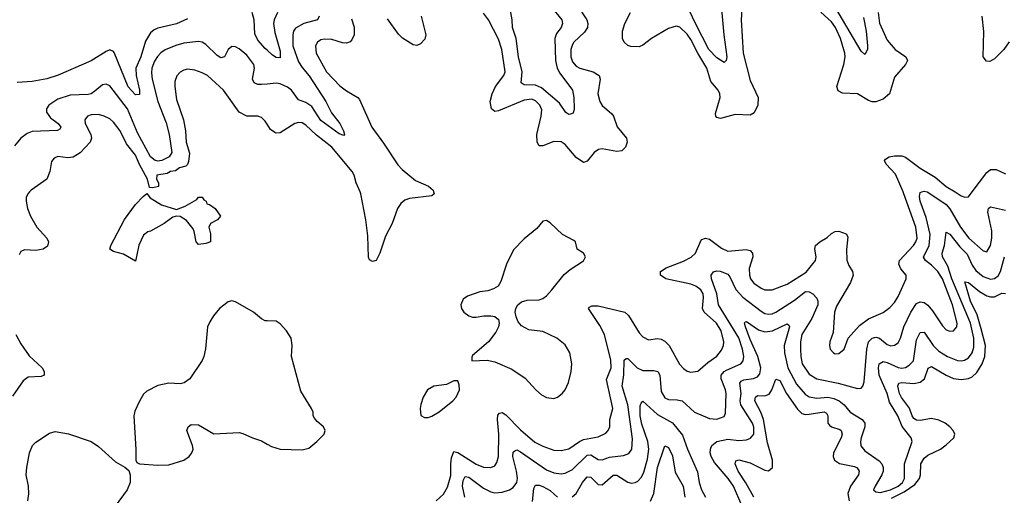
# Model space of a CAD drawing. Header units: inches. Extents: x 1954678 to 2060271, y 904822 to 1016299.
# Tile 203 of 256: x 1968663 to 1973984, y 998360 to 1000931. Entities that reach past the tile are written whole.
import ezdxf

# ---------------------------------------------------------------- set-up
doc = ezdxf.new("R2010")
doc.units = ezdxf.units.IN
doc.header["$MEASUREMENT"] = 0
for name, color, linetype in [('B9060', 7, 'Continuous'), ('B9070', 7, 'Continuous'), ('B9969', 7, 'Continuous'), ('B9979', 7, 'Continuous')]:
    doc.layers.add(name, color=color, linetype=linetype)

msp = doc.modelspace()

# ---------------------------------------------------------------- linework, layer by layer
at = {"layer": 'B9060', "color": 5}
for points, elevation in [([(1969570, 1000936.8), (1969510, 1000908.3), (1969410, 1000886.3), (1969390, 1000877.4), (1969370, 1000861.2), (1969344, 1000816), (1969318.3, 1000730), (1969291.3, 1000670), (1969292.2, 1000630), (1969311.3, 1000550), (1969310, 1000527.8), (1969290, 1000525.8), (1969250, 1000568.9), (1969173.5, 1000753.5), (1969170, 1000759.7), (1969150, 1000767.7), (1969130, 1000760.3), (1969050, 1000708.3), (1968870.8, 1000630.8), (1968810, 1000612.5), (1968730, 1000598), (1968650, 1000591.8)], 440), ([(1970000, 1000766.7), (1969990, 1000775.6), (1969950, 1000820.3), (1969934.5, 1000854.5), (1969929.5, 1000930), (1969919, 1000970)], 440), ([(1970000, 1000582.9), (1969970, 1000580.2), (1969950, 1000581.6), (1969930.5, 1000590.5), (1969921.9, 1000610), (1969931.7, 1000670), (1969928.2, 1000690), (1969890, 1000738.8), (1969850, 1000773.5), (1969830, 1000784.4), (1969810, 1000786.6), (1969790, 1000769.6), (1969770.1, 1000729.9), (1969750, 1000725.5), (1969730, 1000737.4), (1969670, 1000797.1), (1969650, 1000809.9), (1969630, 1000814.4), (1969550, 1000804.2), (1969507.6, 1000792.4), (1969450, 1000767.9), (1969426.9, 1000753.1), (1969407.4, 1000732.6), (1969392.2, 1000707.8), (1969378, 1000670), (1969375.2, 1000644.8), (1969379.1, 1000610), (1969409.7, 1000490), (1969454.6, 1000374.6), (1969471.4, 1000310), (1969485.9, 1000214.1), (1969470.8, 1000190), (1969431.7, 1000170), (1969410, 1000166.9), (1969395.6, 1000170), (1969370.4, 1000190), (1969299.9, 1000319.9), (1969246.1, 1000450), (1969150, 1000573.3), (1969130, 1000582.7), (1969110, 1000578.7), (1969070, 1000544.1), (1969050, 1000530.8), (1969033.6, 1000526.4), (1968935.9, 1000524.1), (1968870, 1000502.5), (1968821.7, 1000470), (1968809, 1000450), (1968809.1, 1000430.9), (1968830, 1000400.7), (1968871, 1000370), (1968886.5, 1000350), (1968880.3, 1000339.7), (1968867.1, 1000332.9), (1968730, 1000326.5), (1968703.7, 1000316.3), (1968669.2, 1000290), (1968634.7, 1000250)], 460), ([(1970000, 1000367.3), (1969990, 1000382.9), (1969970, 1000402), (1969950, 1000409.7), (1969890, 1000409.7), (1969850, 1000431.2), (1969765, 1000550), (1969678.3, 1000630), (1969650, 1000645), (1969610, 1000658.2), (1969570, 1000663.1), (1969550, 1000659.2), (1969530, 1000648.2), (1969512.7, 1000627.3), (1969502.3, 1000597.7), (1969501.4, 1000570), (1969510, 1000499.1), (1969548.3, 1000390), (1969559, 1000330), (1969563.1, 1000270), (1969581.4, 1000210), (1969575.1, 1000164.9), (1969570, 1000149.3), (1969560.7, 1000139.3), (1969527.7, 1000130), (1969505.9, 1000114.1), (1969478, 1000110), (1969460.7, 1000099.3), (1969404.7, 1000090), (1969402, 1000070), (1969414, 1000050), (1969414, 1000030), (1969383.1, 1000023.1), (1969364.7, 1000024.7), (1969354, 1000070), (1969310, 1000147.9), (1969290, 1000199), (1969240.9, 1000260.9), (1969206, 1000330), (1969170, 1000378), (1969150, 1000395.8), (1969119.5, 1000410), (1969090, 1000418), (1969050, 1000417.3), (1969030.2, 1000409.8), (1969014.9, 1000390), (1969016.9, 1000370), (1969048.6, 1000310), (1969051.8, 1000290), (1969044.5, 1000270), (1968990, 1000211.4), (1968952.1, 1000187.9), (1968924, 1000184), (1968870, 1000190.9), (1968850, 1000183), (1968834.7, 1000165.3), (1968826.2, 1000110), (1968810.2, 1000070), (1968724.9, 1000010), (1968715.8, 1000000)], 480)]:
    msp.add_lwpolyline(points, dxfattribs=dict(at, elevation=elevation))
at = {"layer": 'B9070', "color": 5}
for points, elevation in [([(1972449.6, 1001050.4), (1972468.5, 1000850), (1972485.2, 1000730), (1972481.7, 1000710), (1972470, 1000699.7), (1972430, 1000726.1), (1972388, 1000770), (1972314.8, 1000910), (1972250, 1001049)], 460), ([(1971675.9, 1001010), (1971727.3, 1000930), (1971733.5, 1000910), (1971731.7, 1000890), (1971715.3, 1000864.7), (1971658.3, 1000810), (1971650, 1000796.8), (1971642.1, 1000770), (1971641.4, 1000730), (1971650, 1000703.2), (1971670, 1000681), (1971690.3, 1000670), (1971762.6, 1000650), (1971794.7, 1000630), (1971800.5, 1000610), (1971787.9, 1000530), (1971797.4, 1000490), (1971810, 1000467.6), (1971863.1, 1000423.1), (1971871.5, 1000410), (1971891.3, 1000351.3), (1971942.8, 1000290), (1971945.3, 1000270), (1971937.5, 1000242.5), (1971916.9, 1000223.1), (1971890, 1000218.8), (1971810, 1000232.7), (1971790.9, 1000229.1), (1971767.4, 1000212.6), (1971730, 1000167.3), (1971710, 1000159.7), (1971670, 1000186.3), (1971610, 1000256.1), (1971590, 1000270.7), (1971550, 1000273.7), (1971490, 1000249.9), (1971469.9, 1000249.9), (1971460.2, 1000270), (1971458.2, 1000310), (1971481.9, 1000410), (1971484.2, 1000444.2), (1971474.5, 1000470), (1971450, 1000493.1), (1971430, 1000500.9), (1971390, 1000496.4), (1971250, 1000437.9), (1971230, 1000435.5), (1971213.1, 1000450), (1971206, 1000490), (1971215.6, 1000530), (1971234.6, 1000570), (1971279.3, 1000630), (1971287.5, 1000650), (1971269.4, 1000770), (1971250, 1000825.7), (1971196.8, 1000930), (1971170, 1000966.2)], 480), ([(1971543.8, 1000990), (1971592.2, 1000930), (1971597.2, 1000910), (1971588.4, 1000890), (1971563.9, 1000856.1), (1971554.9, 1000830), (1971559.4, 1000710), (1971568.4, 1000670), (1971582, 1000642), (1971651.3, 1000550), (1971657.8, 1000510), (1971659.5, 1000450), (1971653.7, 1000426.3), (1971639.5, 1000420.5), (1971630, 1000419.6), (1971615.1, 1000430), (1971580.3, 1000480.3), (1971483.3, 1000563.3), (1971450, 1000576.9), (1971390, 1000578.4), (1971373.7, 1000590), (1971378.8, 1000650), (1971358.3, 1000730), (1971345.4, 1000830), (1971326.4, 1000890), (1971324.8, 1000930), (1971306.9, 1001030)], 460), ([(1972567.3, 1001012.7), (1972562.5, 1000930), (1972572, 1000750), (1972610, 1000602), (1972653.4, 1000510), (1972652.4, 1000470), (1972632.4, 1000427.6), (1972610, 1000415.1), (1972530, 1000418.5), (1972450, 1000397.7), (1972430, 1000402.6), (1972424.2, 1000410), (1972423.6, 1000423.6), (1972448, 1000510), (1972446.8, 1000530), (1972437, 1000550), (1972398.1, 1000598.1), (1972376.9, 1000670), (1972327, 1000750), (1972290, 1000823.8), (1972270, 1000853.4), (1972230, 1000890.7), (1972210, 1000897.3), (1972170, 1000884.7), (1972077.8, 1000830), (1972030, 1000794.1), (1972010, 1000785.4), (1971966.3, 1000786.3), (1971950, 1000792.5), (1971929.2, 1000809.2), (1971920.2, 1000830), (1971921.2, 1000870), (1971933.5, 1000910), (1971963.4, 1000970)], 480), ([(1973223.7, 1000943.7), (1973237.8, 1000870), (1973244.6, 1000790), (1973243.8, 1000770), (1973230, 1000742.7), (1973210, 1000762), (1973050, 1001032.8)], 460), ([(1970057.2, 1000970), (1970037.6, 1000930), (1970035.6, 1000910), (1970042.6, 1000862.6), (1970070, 1000760.7), (1970070, 1000726), (1970050, 1000726.3), (1970030, 1000739.7), (1970000, 1000766.7)], 440), ([(1970280.7, 1000950), (1970272.4, 1000930), (1970198.6, 1000910), (1970153.6, 1000886.4), (1970143.2, 1000870), (1970139.3, 1000850), (1970140.1, 1000790), (1970170, 1000704.2), (1970190, 1000672.6), (1970227.7, 1000627.7), (1970318.1, 1000490), (1970348.4, 1000428.4), (1970393.2, 1000370), (1970412.6, 1000330), (1970418, 1000310), (1970414.4, 1000305.6), (1970390, 1000314.3), (1970290, 1000387.3), (1970241.8, 1000461.8), (1970210, 1000484.6), (1970170, 1000499), (1970131.3, 1000550), (1970110, 1000566.9), (1970070, 1000584.3), (1970050, 1000587.5), (1970000, 1000582.9)], 460), ([(1970455.8, 1000935.8), (1970471.2, 1000891.2), (1970470.1, 1000850), (1970458, 1000822), (1970448.9, 1000811.1), (1970430, 1000804.3), (1970406.8, 1000806.8), (1970350, 1000823.9), (1970310, 1000826.5), (1970290, 1000821.8), (1970271.8, 1000810), (1970262.6, 1000790), (1970265.2, 1000750), (1970321.1, 1000650), (1970393.8, 1000573.8), (1970430, 1000546.2), (1970490, 1000510.2), (1970499.4, 1000499.4), (1970567, 1000350), (1970630, 1000264.5), (1970706.6, 1000146.6), (1970730, 1000122.2), (1970802.7, 1000062.7), (1970871.6, 1000031.6), (1970897.6, 1000010), (1970900, 1000000)], 480), ([(1970832.8, 1000950), (1970858.1, 1000850), (1970853, 1000827), (1970830, 1000801.8), (1970810, 1000791.6), (1970790, 1000795.8), (1970731.1, 1000831.1), (1970710, 1000852.4), (1970650, 1000935.4)], 480), ([(1973301.6, 1000970), (1973310, 1000913.1), (1973350, 1000821.6), (1973394, 1000770), (1973451.3, 1000730), (1973460.2, 1000710), (1973449.4, 1000690), (1973390, 1000621.1), (1973362.7, 1000530), (1973330, 1000501.6), (1973290, 1000487.9), (1973270, 1000487.9), (1973250, 1000493.7), (1973190, 1000529.9), (1973110, 1000534.6), (1973086.9, 1000546.9), (1973079, 1000570), (1973116.4, 1000690), (1973123.3, 1000730), (1973122, 1000750), (1973099.1, 1000830), (1973070.8, 1000890), (1973050, 1000920.2), (1972992.4, 1000972.4)], 480), ([(1974010, 1000811.8), (1973982, 1000770), (1973930, 1000720.4), (1973906, 1000706), (1973886.9, 1000706.9), (1973869.8, 1000729.8), (1973873.2, 1000866.8), (1973863.9, 1000950)], 480), ([(1970502.6, 1000000), (1970481.6, 1000050), (1970470.6, 1000090), (1970459.8, 1000110), (1970350, 1000241.8), (1970267.1, 1000307.1), (1970210, 1000362), (1970190, 1000374.5), (1970170, 1000376), (1970150, 1000369.8), (1970070, 1000319.8), (1970050, 1000317.2), (1970041.3, 1000321.3), (1970018.4, 1000338.4), (1970000, 1000367.3)], 480), ([(1973436.7, 1000000), (1973395.4, 1000095.4), (1973344.6, 1000150), (1973337.2, 1000170), (1973342.4, 1000177.6), (1973360.9, 1000190), (1973390, 1000195.1), (1973430, 1000194.6), (1973450, 1000188.2), (1973530, 1000127.9), (1973610, 1000080.1), (1973670, 1000030.1), (1973717.5, 1000000)], 480), ([(1973809.5, 1000000), (1973890, 1000105.8), (1973910, 1000120.7), (1973940.6, 1000120.6), (1973990, 1000098.4)], 480), ([(1973537.8, 1000000), (1973550, 1000004), (1973566.7, 1000000)], 460)]:
    msp.add_lwpolyline(points, dxfattribs=dict(at, elevation=elevation))
at = {"layer": 'B9969', "color": 5}
for points, elevation in [([(1968715.8, 1000000), (1968706.7, 999990), (1968698.6, 999970), (1968698, 999950), (1968705.5, 999910), (1968721.5, 999870), (1968755.9, 999810), (1968810.2, 999750), (1968818.6, 999730), (1968813.6, 999706.4), (1968790.4, 999690), (1968750, 999682.8), (1968690, 999687.7), (1968670, 999678), (1968660.3, 999659.7)], 480), ([(1970000, 999303.1), (1969990, 999303.6), (1969970, 999313.3), (1969926, 999350), (1969830, 999406.6), (1969810, 999411.1), (1969790, 999406), (1969743.8, 999370), (1969710.4, 999330), (1969690, 999297.2), (1969678.7, 999270), (1969668.1, 999151.9), (1969658, 999110), (1969650, 999089.4), (1969583, 998990), (1969551.7, 998968.3), (1969530, 998962.4), (1969470, 998967), (1969410, 998954.5), (1969350, 998922.7), (1969332.5, 998907.5), (1969310, 998869), (1969286, 998814), (1969280.2, 998790), (1969291.7, 998608.3), (1969290.6, 998550.6), (1969296.9, 998536.9), (1969310, 998531), (1969410, 998523), (1969470, 998525.5), (1969550, 998550.7), (1969579, 998570), (1969594, 998590), (1969601.2, 998610), (1969598, 998630), (1969566.6, 998710), (1969574, 998730), (1969590, 998742.8), (1969630, 998740.7), (1969712.2, 998692.2), (1969850, 998698.8), (1969870, 998694.8), (1969922, 998670), (1969970, 998654), (1970000, 998637)], 520), ([(1968642.1, 999230), (1968670, 999179.7), (1968714.3, 999114.3), (1968784.9, 999050), (1968796.2, 999030), (1968796, 999010), (1968778.5, 999001.5), (1968710, 998999.1), (1968681.5, 998978.5), (1968624.6, 998895.4)], 480), ([(1968707.2, 998330), (1968712.1, 998367.9), (1968710.2, 998410), (1968698.7, 998470), (1968701.2, 998510), (1968715.5, 998590), (1968732.6, 998630), (1968750, 998647.4), (1968824.5, 998695.5), (1968855.6, 998704.4), (1968927.5, 998692.5), (1969050, 998650.9), (1969090, 998624.7), (1969181, 998541), (1969232.1, 998512.1), (1969253.6, 998493.6), (1969261.2, 998470), (1969261.2, 998430), (1969244.5, 998390), (1969178.9, 998301.1)], 520)]:
    msp.add_lwpolyline(points, dxfattribs=dict(at, elevation=elevation))
at = {"layer": 'B9969', "color": 5, "elevation": 480}
msp.add_lwpolyline([(1969510, 999904.7), (1969557.5, 999922.5), (1969620.2, 999959.8), (1969630, 999972), (1969650, 999971), (1969658, 999958), (1969670.7, 999950), (1969675.3, 999935.3), (1969688.4, 999931.6), (1969720.5, 999910), (1969747.7, 999870), (1969733, 999850), (1969694.8, 999830), (1969684.7, 999810), (1969693.6, 999773.6), (1969694.9, 999730), (1969670, 999721.1), (1969630, 999716.2), (1969616.2, 999730), (1969606.6, 999786.6), (1969600.1, 999800.1), (1969565.6, 999845.6), (1969530, 999867.8), (1969510, 999869.7), (1969490, 999863.6), (1969444.9, 999830), (1969370, 999788.5), (1969355.4, 999784.6), (1969332.7, 999767.3), (1969307.2, 999712.8), (1969290, 999625.2), (1969223.9, 999663.9), (1969170, 999678.9), (1969149.7, 999690), (1969155.6, 999710), (1969230, 999850.4), (1969290, 999931.8), (1969330, 999976.3), (1969350, 999992), (1969368.2, 999968.2), (1969430, 999930.8)], close=True, dxfattribs=at)
at = {"layer": 'B9979', "color": 5}
for points, elevation in [([(1970900, 1000000), (1970902.4, 999990), (1970890, 999978.7), (1970770, 999964.7), (1970744.6, 999955.4), (1970722.5, 999937.5), (1970704.4, 999910), (1970675.7, 999830), (1970639.8, 999760.2), (1970610, 999669.3), (1970590, 999629.5), (1970570, 999623.7), (1970553.8, 999633.8), (1970547.3, 999647.3), (1970543.7, 999763.7), (1970533.9, 999850), (1970506.8, 999990), (1970502.6, 1000000)], 480), ([(1970914.7, 998330), (1970954.2, 998365.8), (1970975.9, 998404.1), (1970992.6, 998467.4), (1970992.2, 998530), (1970996.8, 998563.2), (1971010, 998597.1), (1971030, 998592.2), (1971130, 998529), (1971170, 998512.3), (1971209.8, 998510.2), (1971230, 998520.2), (1971242.5, 998537.5), (1971251.4, 998570), (1971252.7, 998690), (1971245.1, 998770), (1971247.6, 998792.4), (1971256.5, 998803.5), (1971270, 998807.1), (1971290, 998795.6), (1971370, 998714.8), (1971447.8, 998647.8), (1971490, 998625.1), (1971550, 998603.9), (1971590, 998601.7), (1971630, 998611.4), (1971688.4, 998651.6), (1971710, 998661.4), (1971790, 998677), (1971830, 998695.8), (1971843.5, 998710), (1971852.3, 998730), (1971851.9, 998770), (1971868.2, 998830), (1971834.3, 998985.7), (1971858.8, 999050), (1971857.6, 999090), (1971823.2, 999230), (1971798, 999278), (1971736.9, 999370), (1971742.3, 999377.7), (1971755.8, 999384.2), (1971790, 999383.9), (1971933.6, 999350), (1971952.9, 999332.9), (1972010, 999238.7), (1972030, 999216), (1972061.3, 999201.3), (1972110, 999207.8), (1972130, 999204.6), (1972150, 999193.4), (1972172.6, 999170), (1972229, 999069), (1972250, 999044.9), (1972270, 999031.6), (1972290, 999025.3), (1972328.6, 999031.4), (1972381.6, 999078.4), (1972430, 999112.1), (1972456.1, 999143.9), (1972466.4, 999170), (1972467.5, 999190), (1972453.3, 999250), (1972429.3, 999290), (1972361.1, 999350), (1972353, 999370), (1972359.2, 999430), (1972356, 999450), (1972343.8, 999470), (1972316.5, 999490), (1972290, 999500.7), (1972155.1, 999530), (1972125.4, 999550), (1972125.1, 999570), (1972157.4, 999590), (1972250, 999625.7), (1972292.2, 999647.8), (1972314.6, 999670), (1972344.3, 999735.7), (1972350, 999743.2), (1972370, 999750.2), (1972390, 999744.1), (1972455.5, 999695.5), (1972490, 999680.8), (1972588.7, 999688.7), (1972610, 999683.6), (1972622.8, 999670), (1972624.2, 999650), (1972605.4, 999585.4), (1972606.2, 999550), (1972613, 999530), (1972630, 999507.2), (1972670, 999479), (1972690, 999471), (1972730, 999470.9), (1972810, 999502.2), (1972913.3, 999566.7), (1972962.9, 999630), (1972966.8, 999650), (1972959.8, 999690), (1972964.2, 999710), (1972986.2, 999730), (1973026.2, 999753.8), (1973050, 999776.3), (1973070, 999786.4), (1973090, 999788.1), (1973130, 999773.4), (1973137.6, 999757.6), (1973130.8, 999689.2), (1973132.1, 999632.1), (1973143.1, 999603.1), (1973163.6, 999570), (1973166.9, 999550), (1973152, 999510), (1973077.3, 999382.7), (1973066.7, 999350), (1973059.3, 999240.7), (1973040.4, 999190), (1973038.4, 999170), (1973043.1, 999150), (1973060.7, 999130), (1973070, 999124.9), (1973090, 999126.4), (1973117.6, 999150), (1973139.3, 999210), (1973201.7, 999278.3), (1973250, 999314.3), (1973330, 999349.2), (1973365.2, 999374.8), (1973390, 999402.8), (1973410, 999434.9), (1973454.2, 999530), (1973452.6, 999550), (1973425.2, 999585.2), (1973414.3, 999610), (1973417.9, 999630), (1973493.1, 999710), (1973506.2, 999730), (1973512.5, 999750), (1973505.4, 999810), (1973441, 999990), (1973436.7, 1000000)], 480), ([(1971068.1, 998350), (1971056.8, 998410), (1971059.9, 998440.1), (1971070, 998461.7), (1971090, 998458.6), (1971170, 998399), (1971210, 998377.9), (1971230, 998374.2), (1971270, 998377), (1971310, 998389.4), (1971330, 998401.8), (1971349.9, 998430), (1971352.7, 998450), (1971348.6, 998490), (1971328.2, 998570), (1971330, 998592.9), (1971339.1, 998600.9), (1971350, 998605), (1971370, 998595.5), (1971510, 998497.2), (1971550, 998481.2), (1971590, 998475.9), (1971610, 998479.5), (1971650, 998498.9), (1971730, 998577.1), (1971750, 998578.4), (1971790, 998552.7), (1971810, 998551.4), (1971850, 998567), (1971925.6, 998574.4), (1971954.6, 998585.4), (1971971.8, 998610), (1971975, 998665), (1971950.2, 998850), (1971919.3, 998950), (1971927.9, 999012.1), (1971929.4, 999090.6), (1971940.7, 999099.3), (1971950, 999100.3), (1971999.7, 999050), (1972030, 999034.2), (1972090, 999034.8), (1972112.3, 999030), (1972122.5, 999010), (1972130, 998920.5), (1972150, 998886.4), (1972170, 998877.9), (1972216.9, 998876.9), (1972242.6, 998870), (1972310, 998810.2), (1972390, 998775), (1972430, 998772.1), (1972470, 998786.3), (1972476.8, 998803.2), (1972481.4, 998910), (1972478, 998930), (1972453.3, 998990), (1972454.5, 999010), (1972470.6, 999029.4), (1972483.2, 999036.8), (1972559.3, 999070), (1972572.8, 999087.2), (1972576.1, 999110), (1972569.5, 999150), (1972550, 999210.5), (1972439.7, 999390), (1972429.9, 999450), (1972401.5, 999530), (1972399.8, 999550), (1972412.4, 999567.6), (1972430, 999572.8), (1972449, 999571), (1972490, 999555.6), (1972501.3, 999541.3), (1972533.5, 999473.5), (1972570, 999431.3), (1972670, 999355.1), (1972690, 999343.8), (1972710, 999339.3), (1972730, 999341.2), (1972750, 999350.1), (1972850, 999415.7), (1972910, 999461.3), (1972930, 999460.8), (1972950, 999450.1), (1972970, 999425.9), (1972976.3, 999410), (1972976.3, 999390), (1972943.5, 999316.5), (1972889.7, 999230), (1972883, 999190), (1972882.5, 999150), (1972883.8, 999110), (1972891.8, 999070), (1972930, 999015), (1972970, 998989.5), (1973086, 998966), (1973190, 998937.5), (1973210, 998939.6), (1973219.2, 998950), (1973225.9, 998974.1), (1973240.7, 999150), (1973250.6, 999190), (1973269.9, 999210.1), (1973290, 999214.5), (1973310.1, 999210.1), (1973350, 999174.7), (1973370, 999167.8), (1973390, 999171.2), (1973410, 999184.7), (1973422.7, 999210), (1973440.6, 999270), (1973477.9, 999350), (1973510, 999397.1), (1973530, 999405.9), (1973550, 999401.7), (1973570, 999387.4), (1973596.6, 999356.6), (1973650, 999276.5), (1973670, 999255.3), (1973690, 999246.9), (1973710, 999249), (1973727.1, 999270), (1973728.8, 999291.2), (1973704.5, 999390), (1973650, 999529.9), (1973623.9, 999570), (1973590, 999604.9), (1973557.4, 999630), (1973547.6, 999647.6), (1973577.4, 999710), (1973582.6, 999770), (1973561.6, 999861.6), (1973529.4, 999950.6), (1973525.3, 999974.7), (1973530, 999997.4), (1973537.8, 1000000)], 460), ([(1973566.7, 1000000), (1973570, 999999.2), (1973670, 999932.8), (1973689.2, 999909.2), (1973746.6, 999810), (1973792.3, 999750), (1973870, 999681.3), (1973890, 999675.6), (1973908.9, 999711.1), (1973916.1, 999750), (1973916.5, 999790), (1973893.9, 999890), (1973898.5, 999910), (1973910, 999919.2), (1973990, 999901.4)], 460), ([(1973717.5, 1000000), (1973750, 999979.4), (1973770, 999971.1), (1973790, 999974.4), (1973809.5, 1000000)], 480), ([(1972565.5, 998305.5), (1972519.6, 998410), (1972492.4, 998450), (1972417.9, 998537.9), (1972399.9, 998570), (1972394.5, 998590), (1972395.5, 998610), (1972402.9, 998630), (1972429.5, 998650.5), (1972490, 998662.7), (1972550, 998656.8), (1972590, 998660.6), (1972611.7, 998668.3), (1972630.4, 998690), (1972630.8, 998729.2), (1972622.8, 998750), (1972560.9, 998850), (1972556.9, 998870), (1972561.1, 998910), (1972554.1, 998965.9), (1972562.4, 998977.6), (1972575.6, 998984.4), (1972628.3, 998991.7), (1972650, 998999.8), (1972663.5, 999016.5), (1972668.7, 999050), (1972652.3, 999110), (1972610, 999201.7), (1972585.8, 999270), (1972579.7, 999290), (1972583, 999297), (1972590, 999299.1), (1972655.2, 999255.2), (1972690, 999243), (1972731.3, 999248.7), (1972810, 999286.7), (1972819.8, 999279.8), (1972823.5, 999270), (1972793.5, 999170), (1972795.6, 999130), (1972814.4, 999050), (1972861.5, 998961.5), (1972907.7, 998907.7), (1972930, 998891.9), (1972970, 998884.6), (1973030, 998890.8), (1973063.4, 998883.4), (1973090.6, 998870.6), (1973118.7, 998850), (1973150, 998809.2), (1973216.6, 998770), (1973231, 998750), (1973231, 998730), (1973209.5, 998670), (1973205.9, 998650), (1973208.3, 998628.3), (1973230, 998600.7), (1973306.8, 998546.8), (1973321.6, 998530), (1973328.8, 998510), (1973328.9, 998490), (1973322.8, 998470), (1973285.4, 998410), (1973277.6, 998390), (1973290, 998378.8), (1973315.3, 998375.3), (1973369.7, 998389.7), (1973410.8, 998410), (1973433.1, 998430), (1973444.5, 998450), (1973445.3, 998530), (1973485.2, 998650), (1973479.8, 998670), (1973431.8, 998731.8), (1973407.9, 998790), (1973364.2, 998864.2), (1973350, 998911.1), (1973307.1, 999010), (1973303.2, 999050), (1973308.4, 999071.6), (1973330, 999083.4), (1973350, 999078.7), (1973410, 999050.6), (1973430, 999048.1), (1973450, 999051.8), (1973470, 999064.1), (1973492.4, 999087.6), (1973510, 999200.4), (1973530, 999240.7), (1973550, 999242.8), (1973600.1, 999170), (1973630, 999139.5), (1973676.9, 999110), (1973730, 999088.4), (1973750, 999086.5), (1973769.3, 999090.7), (1973790, 999103.2), (1973809.9, 999130.1), (1973818.4, 999161.6), (1973819, 999210), (1973801.1, 999290), (1973699.6, 999530), (1973678.3, 999598.3), (1973649.1, 999650), (1973648.4, 999670), (1973659.9, 999710), (1973670, 999782.4), (1973690, 999771.8), (1973742.6, 999702.6), (1973783, 999663), (1973810, 999605.1), (1973830, 999574.6), (1973870, 999543.1), (1973910, 999529.1), (1973930, 999531.9), (1973950, 999546.3), (1973963.9, 999570), (1973985.4, 999650)], 440), ([(1973375, 998345), (1973442, 998378), (1973501.1, 998418.9), (1973525.3, 998450), (1973530.3, 998470), (1973532.5, 998530), (1973550, 998561.4), (1973570, 998576.9), (1973638.2, 998610), (1973670, 998632.1), (1973710.6, 998670), (1973716.1, 998690), (1973707.5, 998710), (1973689.9, 998730), (1973664.1, 998750), (1973630, 998766.5), (1973590, 998775.5), (1973530, 998765.1), (1973510, 998765.8), (1973495.4, 998775.4), (1973485.5, 998790), (1973472, 998832), (1973428.3, 998888.3), (1973417.2, 998910), (1973408.8, 998950), (1973414.4, 998965.6), (1973429.5, 998970.5), (1973495.6, 998964.4), (1973530, 998971.1), (1973552.8, 998990), (1973573.2, 999046.8), (1973590, 999055.9), (1973670, 999009.2), (1973710, 998991.5), (1973750, 998986.2), (1973790, 998992), (1973810, 999001.4), (1973835.4, 999024.6), (1973864, 999070), (1973879.4, 999110), (1973881.9, 999170), (1973859.6, 999259.6), (1973836.4, 999336.4), (1973800.7, 999410), (1973770, 999514), (1973790, 999511.4), (1973850, 999461.1), (1973890, 999438), (1973910, 999432.8), (1973930, 999433.8), (1973970, 999452.8), (1973990, 999450.2)], 420), ([(1970000, 998637), (1970023.6, 998623.6), (1970070, 998610.3), (1970190, 998606), (1970225.1, 998614.9), (1970269.2, 998650), (1970309.2, 998690), (1970314, 998710), (1970305.2, 998730), (1970270, 998759), (1970256.6, 998776.6), (1970249.3, 998790), (1970249.3, 998810), (1970240.9, 998830), (1970182.4, 998922.4), (1970132.6, 999110), (1970135.4, 999170), (1970130, 999208.7), (1970104.5, 999250), (1970070, 999286.6), (1970050, 999300.9), (1970000, 999303.1)], 520), ([(1972630, 998350), (1972587.2, 998427.2), (1972546, 998490), (1972528.8, 998530), (1972533.2, 998546.8), (1972550, 998551.4), (1972610, 998534.7), (1972690, 998496.4), (1972710, 998492.7), (1972730.4, 998509.6), (1972730.3, 998550), (1972703.4, 998643.4), (1972683.1, 998770), (1972669, 998810), (1972636.6, 998870), (1972639.5, 998890), (1972650, 998898.8), (1972690, 998898.2), (1972713.2, 998906.8), (1972728.1, 998930), (1972750, 998987.9), (1972770, 998980.6), (1972807.4, 998910), (1972865.8, 998825.8), (1972890, 998802.5), (1972910, 998796.7), (1972930, 998797.9), (1973010, 998811.9), (1973023.5, 998803.5), (1973030.6, 998790), (1973030.9, 998750), (1973038.9, 998738.9), (1973050.3, 998730), (1973095.2, 998715.2), (1973102.3, 998710), (1973108.2, 998690), (1973102.5, 998670), (1973060.5, 998590), (1973059.7, 998570), (1973067.1, 998550), (1973092.8, 998532.8), (1973175.1, 998515.1), (1973188.3, 998508.3), (1973200.1, 998490), (1973196.4, 998470), (1973151.8, 998410), (1973137.8, 998370), (1973145.2, 998330)], 420), ([(1971648, 998352), (1971669.8, 998370), (1971704.5, 998430), (1971730, 998459.1), (1971750, 998458.6), (1971790, 998417.7), (1971810, 998416.6), (1971870, 998468.1), (1971890, 998468.9), (1971950, 998430.9), (1971970, 998424.8), (1971990, 998428.4), (1972003.5, 998436.5), (1972022.5, 998457.5), (1972035.2, 998484.8), (1972055.1, 998555.1), (1972062.8, 998610), (1972057.5, 998650), (1972025.2, 998745.2), (1972016.1, 998790), (1972016, 998844), (1972021, 998859), (1972030, 998868.8), (1972110, 998797.5), (1972190, 998751), (1972245.1, 998685.1), (1972271.5, 998610), (1972326.8, 998486.8), (1972334.8, 998430), (1972346.9, 998390), (1972368.8, 998350)], 440), ([(1972071.1, 998328.9), (1972089.4, 998370), (1972109.2, 998510), (1972150, 998627), (1972170, 998618.3), (1972190, 998573.7), (1972204.5, 998484.5), (1972249.2, 998410), (1972257.5, 998350)], 420), ([(1971434.4, 998325.6), (1971442.4, 998397.6), (1971450, 998415.4), (1971470, 998415.1), (1971490, 998407.2), (1971530, 998385.2), (1971570, 998350.7)], 440)]:
    msp.add_lwpolyline(points, dxfattribs=dict(at, elevation=elevation))
at = {"layer": 'B9979', "color": 5, "elevation": 520}
for points in [[(1971510, 999846), (1971490, 999842.7), (1971457.7, 999802.3), (1971390, 999747), (1971332.4, 999687.6), (1971294.3, 999610), (1971263.4, 999516.6), (1971248.9, 999491.1), (1971224.2, 999475.8), (1971193.7, 999466.3), (1971150, 999460.5), (1971082.6, 999437.4), (1971060.3, 999419.7), (1971046.4, 999390), (1971050.4, 999370), (1971063, 999350), (1971090, 999330.4), (1971110, 999323.8), (1971130, 999323.8), (1971170.6, 999330.6), (1971210, 999330.8), (1971230, 999326.8), (1971250.7, 999310), (1971254, 999290), (1971250.7, 999270), (1971237.1, 999242.9), (1971196, 999190), (1971110, 999115.3), (1971106, 999106), (1971107.1, 999087.1), (1971190, 999090.5), (1971230, 999080.9), (1971322.3, 999042.3), (1971394.2, 998994.2), (1971452.8, 998930), (1971483.2, 998903.2), (1971510, 998887.9), (1971550, 998884), (1971570, 998891.1), (1971593.8, 998910), (1971610, 998930.3), (1971629.4, 998970.6), (1971643.4, 999030), (1971646.5, 999070), (1971636.8, 999130), (1971610, 999174), (1971565.1, 999210), (1971490, 999246.5), (1971415.2, 999255.2), (1971375.8, 999275.8), (1971357, 999297), (1971345.4, 999325.4), (1971341.3, 999350), (1971343.6, 999370), (1971355.6, 999390), (1971374.3, 999405.7), (1971405.8, 999414.2), (1971470, 999417.6), (1971490, 999424.8), (1971510, 999439.1), (1971539.5, 999470), (1971605.5, 999554.5), (1971638.3, 999581.7), (1971710, 999627), (1971720.7, 999650), (1971709.3, 999670), (1971676, 999690), (1971666.6, 999730), (1971658.3, 999738.3), (1971596, 999770), (1971530, 999832.7)], [(1971030, 998978), (1971010, 998978), (1970970, 998959), (1970902, 998950), (1970867.7, 998930), (1970843, 998890), (1970830.9, 998850.9), (1970826.8, 998830), (1970831.3, 998791.3), (1970850, 998781), (1970870, 998780.7), (1970890, 998788.2), (1970930, 998810.7), (1971004, 998870), (1971021.2, 998890), (1971039, 998930), (1971038, 998958)]]:
    msp.add_lwpolyline(points, close=True, dxfattribs=at)

doc.saveas('drawing.dxf')
